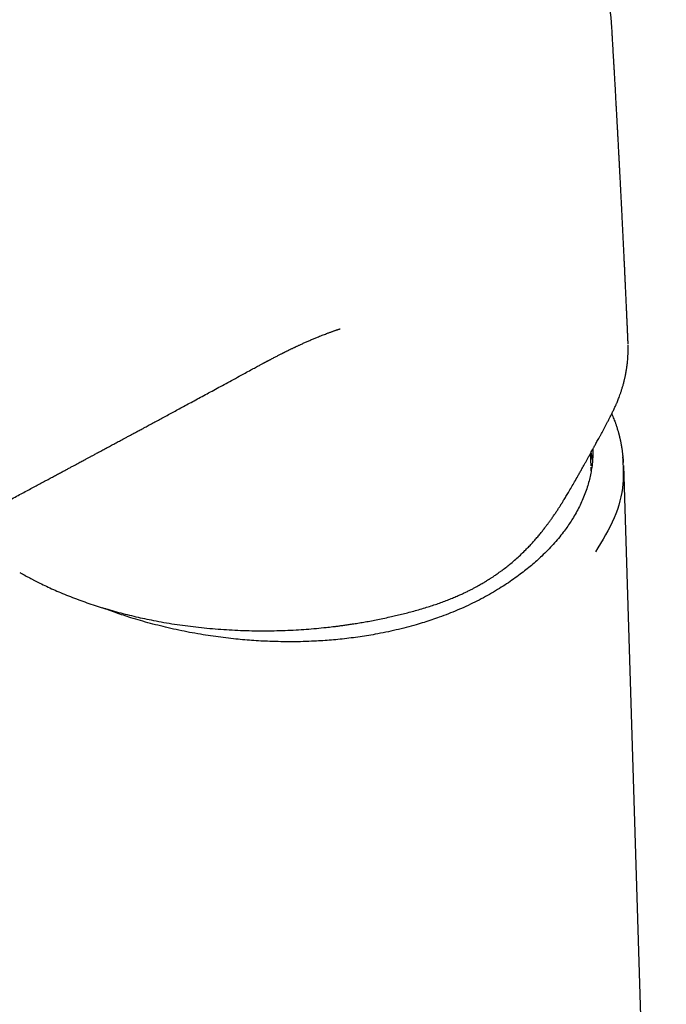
# Model space of a CAD drawing. Header units: millimetres. Extents: x 8 to 623, y 12 to 571.
# Tile 7 of 30: x 554 to 599, y 100 to 168. Entities that reach past the tile are written whole.
import ezdxf

# ---------------------------------------------------------------- set-up
doc = ezdxf.new("R2010")
doc.units = ezdxf.units.MM

msp = doc.modelspace()

# ---------------------------------------------------------------- linework, layer by layer
at = {"color": 7, "linetype": 'Continuous', "lineweight": 30}
for p, q in [((595.191, 167.585), (595.191, 167.59)), ((596.322, 145.599), (596.321, 145.615)), ((596.327, 145.507), (596.324, 145.598)), ((570.287, 143.728), (570.287, 143.729)), ((598.962, 41.652), (596.023, 137.142))]:
    msp.add_line(p, q, dxfattribs=at)
at = {"color": 7, "linetype": 'Continuous', "lineweight": 30, "flags": 128}
for points in [[(593.875, 137.515), (593.826, 137.83), (593.782, 138.057)], [(593.775, 137.108), (593.771, 137.204), (593.769, 137.237)]]:
    msp.add_lwpolyline(points, dxfattribs=at)
at = {"color": 7, "linetype": 'Continuous', "lineweight": 30}
for points, knots in [([(595.192, 167.585), (595.19, 167.617), (595.186, 167.683), (595.179, 167.775), (595.171, 167.861), (595.163, 167.947), (595.155, 168.03), (595.144, 168.123), (595.131, 168.227), (595.114, 168.349), (595.098, 168.455), (595.084, 168.543), (595.073, 168.609), (595.062, 168.668), (595.051, 168.727), (595.038, 168.8), (595.02, 168.886), (595, 168.982), (594.979, 169.077), (594.956, 169.175), (594.931, 169.281), (594.902, 169.393), (594.872, 169.503), (594.842, 169.609), (594.812, 169.713), (594.778, 169.825), (594.74, 169.943), (594.699, 170.065), (594.659, 170.18), (594.621, 170.284), (594.584, 170.384), (594.545, 170.484), (594.504, 170.588), (594.461, 170.691), (594.416, 170.797), (594.367, 170.909), (594.315, 171.023), (594.264, 171.133), (594.213, 171.24), (594.158, 171.351), (594.099, 171.467), (594.038, 171.582), (593.979, 171.693), (593.928, 171.784), (593.886, 171.858), (593.855, 171.913), (593.827, 171.961), (593.803, 172.002), (593.78, 172.04), (593.753, 172.086), (593.717, 172.146), (593.673, 172.217), (593.625, 172.294), (593.58, 172.365), (593.54, 172.427), (593.505, 172.48), (593.471, 172.531), (593.441, 172.576), (593.417, 172.612), (593.393, 172.647), (593.365, 172.688), (593.328, 172.741), (593.283, 172.806), (593.227, 172.885), (593.159, 172.977), (593.098, 173.06), (593.047, 173.128), (593.011, 173.175), (592.981, 173.215), (592.957, 173.246), (592.93, 173.281), (592.894, 173.327), (592.843, 173.391), (592.781, 173.468), (592.724, 173.538), (592.674, 173.598), (592.635, 173.644), (592.594, 173.694), (592.551, 173.743), (592.512, 173.789), (592.479, 173.827), (592.453, 173.856), (592.432, 173.88), (592.406, 173.91), (592.369, 173.952), (592.317, 174.01), (592.257, 174.075), (592.196, 174.142), (592.135, 174.208), (592.076, 174.271), (592.015, 174.334), (591.959, 174.392), (591.911, 174.441), (591.874, 174.479), (591.839, 174.514), (591.798, 174.555), (591.748, 174.605), (591.689, 174.663), (591.619, 174.731), (591.543, 174.803), (591.464, 174.878), (591.389, 174.949), (591.316, 175.015), (591.25, 175.076), (591.191, 175.128), (591.148, 175.167), (591.117, 175.194), (591.094, 175.215), (591.065, 175.24), (591.027, 175.274), (590.98, 175.314), (590.905, 175.379), (590.806, 175.463), (590.692, 175.558), (590.589, 175.642), (590.498, 175.716), (590.414, 175.783), (590.338, 175.842), (590.273, 175.893), (590.217, 175.936), (590.173, 175.97), (590.14, 175.995), (590.112, 176.016), (590.083, 176.038), (590.044, 176.068), (589.994, 176.105), (589.904, 176.172), (589.781, 176.262), (589.629, 176.37), (589.482, 176.473), (589.336, 176.573), (589.219, 176.652), (589.135, 176.708), (589.088, 176.739), (589.052, 176.763), (589.023, 176.781), (588.994, 176.8), (588.956, 176.825), (588.903, 176.859), (588.833, 176.904), (588.745, 176.96), (588.641, 177.025), (588.52, 177.099), (588.383, 177.182), (588.228, 177.274), (588.118, 177.338), (588.06, 177.372)], [0, 0, 0, 0, 0.007321, 0.015141, 0.023413, 0.031398, 0.038936, 0.046034, 0.056507, 0.066554, 0.077593, 0.084183, 0.089945, 0.094878, 0.099824, 0.105625, 0.114125, 0.122579, 0.130918, 0.139418, 0.148847, 0.159178, 0.169195, 0.178313, 0.187542, 0.197234, 0.208309, 0.219632, 0.230168, 0.239512, 0.247945, 0.257514, 0.266937, 0.276336, 0.285886, 0.296324, 0.307312, 0.317548, 0.32691, 0.337336, 0.348642, 0.359574, 0.369913, 0.379953, 0.385532, 0.391004, 0.395682, 0.399404, 0.402677, 0.406765, 0.412707, 0.419846, 0.427458, 0.435166, 0.440357, 0.44559, 0.450789, 0.455237, 0.45876, 0.461394, 0.465683, 0.470876, 0.47697, 0.485091, 0.494315, 0.504643, 0.509894, 0.514817, 0.518828, 0.521929, 0.524174, 0.529462, 0.535997, 0.543792, 0.552952, 0.557505, 0.562337, 0.567447, 0.572828, 0.577764, 0.581689, 0.584702, 0.586886, 0.589167, 0.594116, 0.600187, 0.60733, 0.614883, 0.621451, 0.628165, 0.635024, 0.641704, 0.64699, 0.650766, 0.654101, 0.658501, 0.663965, 0.670493, 0.677576, 0.686259, 0.694532, 0.702398, 0.709855, 0.7168, 0.722764, 0.727691, 0.729878, 0.731942, 0.734797, 0.738581, 0.743294, 0.748706, 0.760974, 0.772335, 0.781714, 0.79037, 0.798304, 0.8054, 0.811499, 0.8166, 0.820704, 0.823811, 0.8256, 0.828265, 0.831855, 0.836371, 0.841799, 0.856145, 0.869557, 0.882122, 0.894648, 0.907327, 0.912138, 0.916147, 0.919356, 0.921238, 0.92345, 0.926653, 0.930846, 0.93685, 0.944147, 0.952737, 0.962617, 0.973789, 0.98625, 1, 1, 1, 1]), ([(554.386, 176.554), (554.15, 176.423), (553.682, 176.165), (552.993, 175.782), (552.321, 175.406), (551.666, 175.038), (551.031, 174.679), (550.415, 174.329), (549.818, 173.989), (549.236, 173.656), (548.665, 173.328), (548.105, 173.006), (547.556, 172.69), (547.023, 172.381), (546.504, 172.081), (545.999, 171.789), (545.51, 171.504), (545.01, 171.213), (544.501, 170.917), (543.985, 170.616), (543.488, 170.326), (543.011, 170.048), (542.554, 169.78), (542.124, 169.528), (541.72, 169.291), (541.342, 169.07), (540.982, 168.858), (540.638, 168.656), (540.306, 168.461), (539.986, 168.273), (539.677, 168.091), (539.389, 167.921), (539.119, 167.762), (538.869, 167.615), (538.641, 167.481), (538.436, 167.36), (538.253, 167.252), (538.083, 167.152), (537.921, 167.056), (537.688, 166.918), (537.377, 166.735), (536.983, 166.502), (536.571, 166.258), (536.138, 166.002), (535.684, 165.733), (535.209, 165.452), (534.715, 165.159), (534.203, 164.856), (533.676, 164.543), (533.133, 164.22), (532.576, 163.889), (532, 163.547), (531.449, 163.219), (530.922, 162.906), (530.425, 162.61), (529.921, 162.31), (529.416, 162.009), (528.751, 161.612), (527.929, 161.121), (526.796, 160.445), (525.518, 159.681), (524.096, 158.83), (522.688, 157.986), (521.292, 157.148), (519.909, 156.317), (518.533, 155.49), (516.363, 154.184), (513.397, 152.396), (510.437, 150.608), (508.276, 149.3), (506.908, 148.472), (505.531, 147.637), (504.142, 146.794), (502.742, 145.944), (501.331, 145.087), (499.909, 144.222), (498.619, 143.437), (497.461, 142.731), (496.433, 142.105), (495.392, 141.469), (494.337, 140.825), (493.274, 140.177), (492.204, 139.523), (491.126, 138.863), (490.035, 138.192), (489.17, 137.658), (488.533, 137.266), (488.128, 137.018), (487.722, 136.769), (487.316, 136.521), (486.918, 136.279), (486.533, 136.046), (486.164, 135.824), (485.809, 135.612), (485.467, 135.409), (485.137, 135.214), (484.819, 135.028), (484.516, 134.852), (484.228, 134.687), (483.954, 134.53), (483.696, 134.384), (483.452, 134.247), (483.222, 134.119), (483.007, 134.001), (482.807, 133.891), (482.621, 133.79), (482.446, 133.696), (482.282, 133.608), (482.148, 133.537), (482.041, 133.48), (481.96, 133.437), (481.896, 133.404), (481.851, 133.381), (481.825, 133.367), (481.796, 133.352), (481.759, 133.333), (481.707, 133.306), (481.641, 133.271), (481.559, 133.229), (481.463, 133.18), (481.352, 133.124), (481.189, 133.041), (480.984, 132.939), (480.752, 132.825), (480.54, 132.722), (480.346, 132.629), (480.166, 132.544), (479.999, 132.467), (479.855, 132.401), (479.732, 132.345), (479.626, 132.298), (479.527, 132.253), (479.428, 132.21), (479.314, 132.16), (479.18, 132.102), (479.025, 132.037), (478.861, 131.968), (478.688, 131.898), (478.512, 131.828), (478.337, 131.76), (478.191, 131.704), (478.074, 131.661), (477.987, 131.628), (477.905, 131.599), (477.832, 131.573), (477.763, 131.549), (477.695, 131.525), (477.619, 131.499), (477.533, 131.469), (477.436, 131.437), (477.334, 131.404), (477.23, 131.371), (477.117, 131.336), (476.995, 131.299), (476.869, 131.263), (476.754, 131.23), (476.657, 131.204), (476.573, 131.181), (476.495, 131.161), (476.412, 131.14), (476.325, 131.119), (476.235, 131.097), (476.142, 131.076), (476.044, 131.054), (475.942, 131.032), (475.839, 131.011), (475.737, 130.991), (475.642, 130.973), (475.55, 130.956), (475.462, 130.941), (475.379, 130.927), (475.306, 130.916), (475.242, 130.906), (475.184, 130.898), (475.129, 130.89), (475.068, 130.881), (474.998, 130.872), (474.918, 130.862), (474.827, 130.852), (474.74, 130.842), (474.66, 130.834), (474.595, 130.828), (474.538, 130.823), (474.489, 130.819), (474.447, 130.816), (474.406, 130.813), (474.357, 130.809), (474.297, 130.805), (474.23, 130.801), (474.165, 130.797), (474.105, 130.794), (474.054, 130.791), (474.01, 130.789), (473.968, 130.787), (473.923, 130.785), (473.865, 130.783), (473.794, 130.78), (473.709, 130.777), (473.61, 130.774), (473.498, 130.771), (473.375, 130.768), (473.24, 130.766), (473.092, 130.764), (472.93, 130.761), (472.754, 130.759), (472.565, 130.756), (472.355, 130.753), (472.123, 130.748), (471.869, 130.743), (471.6, 130.738), (471.315, 130.731), (471.12, 130.727), (471.02, 130.725)], [0, 0, 0, 0, 0.0079476, 0.0157241, 0.0233362, 0.0307828, 0.0380632, 0.0450525, 0.0518824, 0.0585532, 0.065065, 0.071546, 0.0778618, 0.0840126, 0.0899985, 0.0958199, 0.1014768, 0.1069694, 0.1131701, 0.1191474, 0.1249015, 0.1304325, 0.1357403, 0.140825, 0.1454148, 0.1498064, 0.1539997, 0.1579947, 0.1617915, 0.1656018, 0.1691892, 0.1725537, 0.1756952, 0.1786138, 0.1813095, 0.183647, 0.1857864, 0.1877277, 0.1895834, 0.1914814, 0.1958717, 0.2004738, 0.2052879, 0.2103139, 0.215649, 0.2212038, 0.2269783, 0.2329725, 0.2391864, 0.2455032, 0.2520318, 0.2587724, 0.2657249, 0.2714395, 0.2772897, 0.2832313, 0.2891607, 0.2950735, 0.3066399, 0.3181425, 0.3350015, 0.3517216, 0.368303, 0.3847455, 0.4010493, 0.4172348, 0.4334056, 0.4778751, 0.5223451, 0.5384294, 0.5546151, 0.5709391, 0.5874016, 0.6040028, 0.6207424, 0.6376203, 0.6546368, 0.6667026, 0.6789118, 0.6912948, 0.7038488, 0.7165765, 0.7292555, 0.7421101, 0.7551289, 0.7682992, 0.7731134, 0.7779458, 0.7827957, 0.7876628, 0.7924991, 0.7970856, 0.8015025, 0.8057503, 0.8098296, 0.8138189, 0.8176336, 0.8212742, 0.8247407, 0.8280333, 0.8311522, 0.8340975, 0.8368696, 0.8394688, 0.8418955, 0.8441499, 0.8462583, 0.8482536, 0.850136, 0.8511673, 0.8521613, 0.8531164, 0.8535014, 0.8538041, 0.8540878, 0.8545411, 0.8551766, 0.8559942, 0.8569939, 0.8581753, 0.8595384, 0.8610827, 0.8641881, 0.8671054, 0.8696687, 0.8720676, 0.8743023, 0.8763733, 0.8782888, 0.8796928, 0.8810081, 0.8822348, 0.8834319, 0.8847314, 0.8865443, 0.8885083, 0.8906032, 0.8928286, 0.8951175, 0.897359, 0.8995515, 0.9007577, 0.9019069, 0.9029628, 0.9039257, 0.9047959, 0.9056489, 0.9066069, 0.9077838, 0.9090886, 0.9104554, 0.9118392, 0.9132402, 0.9150156, 0.9167642, 0.9183363, 0.9197238, 0.9207238, 0.9217933, 0.922946, 0.9241839, 0.9254029, 0.9266986, 0.9280704, 0.9295, 0.9309802, 0.932459, 0.9338145, 0.9350418, 0.9364027, 0.9375897, 0.9386463, 0.939573, 0.940381, 0.9411312, 0.9420189, 0.9430452, 0.944223, 0.9455564, 0.947046, 0.9481238, 0.9491081, 0.9499579, 0.950673, 0.9512588, 0.9518505, 0.9525053, 0.9534447, 0.9544828, 0.9554687, 0.9563431, 0.9571052, 0.9577547, 0.9582911, 0.958924, 0.9597483, 0.9607656, 0.9619771, 0.9633843, 0.9649886, 0.9667163, 0.9686296, 0.9707311, 0.9730241, 0.9755106, 0.9781866, 0.9810476, 0.9844052, 0.9879798, 0.9917707, 0.9957775, 1, 1, 1, 1]), ([(596.324, 145.615), (596.322, 145.661), (596.314, 145.834), (596.302, 146.112), (596.287, 146.443), (596.274, 146.744), (596.261, 147.031), (596.249, 147.304), (596.237, 147.572), (596.224, 147.857), (596.21, 148.168), (596.195, 148.501), (596.179, 148.835), (596.164, 149.167), (596.149, 149.495), (596.134, 149.82), (596.119, 150.139), (596.104, 150.457), (596.089, 150.777), (596.073, 151.106), (596.057, 151.446), (596.04, 151.798), (596.022, 152.161), (596.004, 152.534), (595.986, 152.913), (595.967, 153.292), (595.949, 153.663), (595.931, 154.023), (595.914, 154.371), (595.898, 154.682), (595.884, 154.955), (595.872, 155.192), (595.861, 155.419), (595.85, 155.64), (595.838, 155.86), (595.827, 156.082), (595.816, 156.304), (595.805, 156.507), (595.796, 156.696), (595.786, 156.877), (595.776, 157.075), (595.765, 157.291), (595.753, 157.522), (595.74, 157.77), (595.726, 158.033), (595.712, 158.307), (595.696, 158.608), (595.679, 158.927), (595.661, 159.257), (595.644, 159.569), (595.629, 159.862), (595.614, 160.134), (595.6, 160.386), (595.587, 160.624), (595.575, 160.853), (595.563, 161.077), (595.551, 161.291), (595.54, 161.497), (595.53, 161.677), (595.521, 161.834), (595.513, 161.976), (595.505, 162.129), (595.495, 162.296), (595.485, 162.477), (595.475, 162.67), (595.463, 162.876), (595.451, 163.095), (595.436, 163.36), (595.419, 163.663), (595.4, 163.996), (595.382, 164.317), (595.364, 164.628), (595.347, 164.911), (595.333, 165.169), (595.319, 165.403), (595.306, 165.63), (595.293, 165.858), (595.279, 166.096), (595.263, 166.366), (595.245, 166.671), (595.225, 167.013), (595.207, 167.321), (595.195, 167.515), (595.191, 167.587)], [0, 0, 0, 0, 0.006312, 0.023578, 0.03792, 0.05161, 0.064645, 0.077025, 0.088927, 0.101118, 0.11597, 0.131316, 0.146593, 0.161598, 0.176595, 0.191357, 0.205903, 0.220232, 0.23472, 0.249586, 0.265085, 0.281164, 0.297583, 0.314659, 0.332058, 0.349422, 0.366303, 0.3827, 0.398612, 0.413788, 0.425158, 0.435931, 0.446113, 0.456107, 0.466141, 0.476216, 0.486331, 0.496486, 0.503914, 0.51213, 0.521148, 0.53097, 0.541595, 0.552811, 0.564802, 0.577533, 0.590177, 0.605945, 0.620976, 0.635235, 0.648571, 0.660968, 0.672425, 0.682942, 0.693549, 0.703701, 0.713464, 0.722838, 0.731824, 0.737992, 0.744309, 0.751272, 0.758883, 0.767143, 0.775887, 0.785257, 0.795252, 0.805873, 0.821495, 0.836636, 0.851273, 0.865407, 0.879039, 0.890014, 0.900639, 0.910916, 0.921059, 0.931864, 0.943407, 0.957956, 0.973528, 0.990124, 1, 1, 1, 1]), ([(570.286, 143.727), (570.343, 143.758), (570.452, 143.817), (570.607, 143.901), (570.746, 143.976), (570.868, 144.042), (570.974, 144.099), (571.064, 144.147), (571.134, 144.185), (571.188, 144.214), (571.226, 144.234), (571.252, 144.248), (571.273, 144.259), (571.294, 144.27), (571.322, 144.285), (571.357, 144.304), (571.402, 144.327), (571.458, 144.357), (571.522, 144.391), (571.589, 144.426), (571.71, 144.49), (571.88, 144.579), (572.061, 144.673), (572.198, 144.743), (572.291, 144.791), (572.373, 144.832), (572.434, 144.863), (572.478, 144.886), (572.508, 144.901), (572.535, 144.914), (572.567, 144.931), (572.609, 144.952), (572.664, 144.979), (572.726, 145.01), (572.791, 145.042), (572.854, 145.074), (572.914, 145.103), (572.971, 145.131), (573.037, 145.163), (573.112, 145.199), (573.192, 145.238), (573.261, 145.271), (573.319, 145.299), (573.37, 145.323), (573.427, 145.35), (573.493, 145.381), (573.567, 145.415), (573.644, 145.451), (573.735, 145.493), (573.839, 145.54), (573.954, 145.593), (574.065, 145.642), (574.179, 145.692), (574.298, 145.744), (574.422, 145.798), (574.546, 145.851), (574.665, 145.901), (574.781, 145.949), (574.903, 145.999), (575.045, 146.056), (575.202, 146.118), (575.359, 146.18), (575.503, 146.235), (575.617, 146.278), (575.714, 146.314), (575.8, 146.346), (575.889, 146.378), (575.972, 146.408), (576.046, 146.434), (576.113, 146.458), (576.176, 146.479), (576.236, 146.5), (576.297, 146.52), (576.355, 146.54), (576.395, 146.553), (576.424, 146.563), (576.444, 146.57), (576.457, 146.575), (576.463, 146.578), (576.462, 146.578), (576.462, 146.578)], [0, 0, 0, 0, 0.026547, 0.050508, 0.071892, 0.090707, 0.106961, 0.120659, 0.131806, 0.139471, 0.14519, 0.149188, 0.15157, 0.154801, 0.159116, 0.164513, 0.17099, 0.180011, 0.190374, 0.200837, 0.21113, 0.246503, 0.279718, 0.295519, 0.310325, 0.322986, 0.333453, 0.338911, 0.343505, 0.347236, 0.351706, 0.358627, 0.367044, 0.377352, 0.387741, 0.39762, 0.406989, 0.415851, 0.424207, 0.438213, 0.450744, 0.462304, 0.470511, 0.478165, 0.486621, 0.497061, 0.509344, 0.521616, 0.533286, 0.552598, 0.570333, 0.587802, 0.605196, 0.623993, 0.64392, 0.663507, 0.682615, 0.700189, 0.718311, 0.740057, 0.766996, 0.791768, 0.814202, 0.83456, 0.846311, 0.860448, 0.875972, 0.889517, 0.900975, 0.91175, 0.922579, 0.93242, 0.942803, 0.953767, 0.965605, 0.974128, 0.983244, 0.992672, 0.998554, 1, 1, 1, 1]), ([(595.333, 140.98), (595.354, 141.023), (595.393, 141.104), (595.445, 141.219), (595.49, 141.32), (595.527, 141.406), (595.568, 141.501), (595.614, 141.613), (595.672, 141.759), (595.733, 141.922), (595.799, 142.104), (595.864, 142.298), (595.929, 142.505), (595.993, 142.726), (596.041, 142.909), (596.076, 143.052), (596.098, 143.145), (596.117, 143.233), (596.134, 143.313), (596.149, 143.383), (596.161, 143.446), (596.172, 143.5), (596.18, 143.546), (596.186, 143.581), (596.192, 143.611), (596.197, 143.643), (596.204, 143.685), (596.213, 143.738), (596.224, 143.805), (596.236, 143.885), (596.249, 143.977), (596.262, 144.08), (596.277, 144.204), (596.292, 144.351), (596.307, 144.524), (596.319, 144.711), (596.328, 144.915), (596.333, 145.133), (596.333, 145.311), (596.33, 145.416), (596.329, 145.443)], [0, 0, 0, 0, 0.02985, 0.056273, 0.079283, 0.098889, 0.115103, 0.144599, 0.175554, 0.214302, 0.255192, 0.298864, 0.345457, 0.394971, 0.447409, 0.468812, 0.490341, 0.510128, 0.527878, 0.54359, 0.557267, 0.569864, 0.580039, 0.587791, 0.593417, 0.600361, 0.609604, 0.621149, 0.636505, 0.654648, 0.675546, 0.698643, 0.72373, 0.758625, 0.796776, 0.838194, 0.882894, 0.930904, 0.982277, 1, 1, 1, 1]), ([(551.037, 133.357), (551.219, 133.455), (551.576, 133.645), (552.102, 133.927), (552.609, 134.198), (553.097, 134.459), (553.566, 134.71), (554.008, 134.947), (554.423, 135.17), (554.814, 135.379), (555.187, 135.579), (555.543, 135.77), (555.883, 135.952), (556.206, 136.125), (556.512, 136.29), (556.802, 136.445), (557.074, 136.591), (557.329, 136.728), (557.565, 136.855), (557.784, 136.972), (557.986, 137.081), (558.171, 137.18), (558.338, 137.27), (558.487, 137.35), (558.623, 137.424), (558.748, 137.491), (558.864, 137.553), (558.97, 137.61), (559.066, 137.662), (559.152, 137.708), (559.231, 137.75), (559.303, 137.789), (559.381, 137.831), (559.472, 137.88), (559.585, 137.94), (559.713, 138.009), (559.852, 138.084), (560.048, 138.19), (560.299, 138.325), (560.602, 138.488), (560.909, 138.653), (561.22, 138.821), (561.496, 138.969), (561.735, 139.098), (561.94, 139.209), (562.158, 139.327), (562.394, 139.454), (562.647, 139.59), (562.918, 139.736), (563.204, 139.891), (563.506, 140.054), (563.825, 140.226), (564.159, 140.406), (564.509, 140.595), (564.874, 140.793), (565.256, 140.999), (565.653, 141.214), (566.065, 141.437), (566.491, 141.667), (566.93, 141.905), (567.381, 142.15), (567.848, 142.403), (568.333, 142.666), (568.837, 142.94), (569.361, 143.224), (569.846, 143.487), (570.156, 143.656), (570.287, 143.728)], [0, 0, 0, 0, 0.028192, 0.055408, 0.081646, 0.106908, 0.131193, 0.154501, 0.175583, 0.195796, 0.215141, 0.233618, 0.251226, 0.267966, 0.283838, 0.298842, 0.312977, 0.326244, 0.338429, 0.349776, 0.360286, 0.369958, 0.378491, 0.386245, 0.393232, 0.399689, 0.405709, 0.411291, 0.416153, 0.420625, 0.424709, 0.428404, 0.431839, 0.436834, 0.442665, 0.449334, 0.456761, 0.464423, 0.479877, 0.495866, 0.511557, 0.527732, 0.544391, 0.554435, 0.564996, 0.576355, 0.588513, 0.601743, 0.615803, 0.630695, 0.646419, 0.662974, 0.680361, 0.698579, 0.717586, 0.737421, 0.758084, 0.779575, 0.801893, 0.824619, 0.848144, 0.872467, 0.897589, 0.924048, 0.951339, 0.979462, 1, 1, 1, 1]), ([(582.421, 127.339), (582.557, 127.381), (582.824, 127.464), (583.214, 127.595), (583.585, 127.729), (583.94, 127.865), (584.277, 128.002), (584.575, 128.13), (584.839, 128.249), (585.069, 128.357), (585.29, 128.465), (585.499, 128.571), (585.694, 128.673), (585.874, 128.77), (586.038, 128.861), (586.186, 128.946), (586.318, 129.023), (586.435, 129.093), (586.536, 129.155), (586.617, 129.205), (586.68, 129.245), (586.731, 129.277), (586.784, 129.311), (586.847, 129.351), (586.921, 129.399), (587.01, 129.458), (587.114, 129.528), (587.235, 129.611), (587.369, 129.705), (587.512, 129.808), (587.708, 129.953), (587.951, 130.14), (588.254, 130.385), (588.568, 130.654), (588.891, 130.948), (589.182, 131.23), (589.441, 131.494), (589.668, 131.737), (589.884, 131.977), (590.085, 132.211), (590.273, 132.438), (590.447, 132.655), (590.604, 132.857), (590.745, 133.044), (590.876, 133.223), (591.01, 133.409), (591.15, 133.61), (591.269, 133.783), (591.363, 133.924), (591.431, 134.027), (591.497, 134.127), (591.556, 134.219), (591.606, 134.296), (591.646, 134.359), (591.677, 134.407), (591.701, 134.445), (591.728, 134.487), (591.765, 134.547), (591.817, 134.63), (591.882, 134.733), (591.956, 134.855), (592.038, 134.99), (592.124, 135.132), (592.252, 135.346), (592.423, 135.638), (592.638, 136.012), (592.825, 136.342), (592.984, 136.624), (593.109, 136.849), (593.231, 137.067), (593.344, 137.271), (593.449, 137.46), (593.55, 137.643), (593.647, 137.818), (593.739, 137.985), (593.821, 138.132), (593.885, 138.248), (593.938, 138.345), (593.987, 138.434), (594.044, 138.537), (594.109, 138.654), (594.181, 138.786), (594.261, 138.931), (594.347, 139.089), (594.437, 139.253), (594.528, 139.421), (594.62, 139.592), (594.716, 139.771), (594.815, 139.958), (594.917, 140.152), (595.021, 140.351), (595.125, 140.556), (595.231, 140.768), (595.299, 140.909), (595.334, 140.981)], [0, 0, 0, 0, 0.020831, 0.040909, 0.060246, 0.078855, 0.096744, 0.11392, 0.12692, 0.139486, 0.151622, 0.163312, 0.17427, 0.184388, 0.193667, 0.202104, 0.209699, 0.21645, 0.222356, 0.227385, 0.230672, 0.233385, 0.236349, 0.240026, 0.244418, 0.249528, 0.255908, 0.263148, 0.271249, 0.280188, 0.289403, 0.30752, 0.325622, 0.34716, 0.3687, 0.390256, 0.406774, 0.423223, 0.439027, 0.454087, 0.468407, 0.481989, 0.494837, 0.505666, 0.51607, 0.527117, 0.539006, 0.551735, 0.5576, 0.563626, 0.569685, 0.575021, 0.579509, 0.583091, 0.585857, 0.587806, 0.589605, 0.593225, 0.597993, 0.603907, 0.610963, 0.618841, 0.626938, 0.635238, 0.655394, 0.676647, 0.698993, 0.711986, 0.725281, 0.738069, 0.750059, 0.761256, 0.771663, 0.782919, 0.793084, 0.802157, 0.810134, 0.814748, 0.820323, 0.826868, 0.834386, 0.842878, 0.852342, 0.862771, 0.874155, 0.885156, 0.89692, 0.909454, 0.922763, 0.936855, 0.951467, 0.966854, 0.983027, 1, 1, 1, 1]), ([(596.012, 137.33), (596.011, 137.355), (596.008, 137.404), (596.004, 137.474), (596, 137.535), (595.996, 137.585), (595.992, 137.633), (595.987, 137.688), (595.981, 137.756), (595.973, 137.831), (595.963, 137.925), (595.95, 138.029), (595.936, 138.137), (595.922, 138.23), (595.911, 138.302), (595.902, 138.358), (595.896, 138.4), (595.888, 138.442), (595.88, 138.49), (595.87, 138.549), (595.857, 138.617), (595.843, 138.688), (595.829, 138.759), (595.814, 138.83), (595.799, 138.899), (595.785, 138.963), (595.772, 139.019), (595.761, 139.065), (595.751, 139.107), (595.74, 139.149), (595.729, 139.195), (595.715, 139.25), (595.698, 139.315), (595.677, 139.392), (595.652, 139.479), (595.622, 139.584), (595.587, 139.698), (595.552, 139.811), (595.518, 139.913), (595.487, 140.006), (595.455, 140.098), (595.413, 140.212), (595.361, 140.352), (595.295, 140.52), (595.243, 140.645), (595.213, 140.714), (595.209, 140.725)], [0, 0, 0, 0, 0.0211, 0.041712, 0.059173, 0.073486, 0.084929, 0.101857, 0.121814, 0.144709, 0.167487, 0.204146, 0.23566, 0.262197, 0.285274, 0.29894, 0.311232, 0.322285, 0.335684, 0.353022, 0.374171, 0.395091, 0.415926, 0.436675, 0.457339, 0.47645, 0.493264, 0.506522, 0.517566, 0.529844, 0.543529, 0.558621, 0.578246, 0.600758, 0.626571, 0.655682, 0.693882, 0.727973, 0.756673, 0.784328, 0.811533, 0.838448, 0.886834, 0.937251, 0.990307, 1, 1, 1, 1]), ([(593.893, 138.263), (593.894, 138.152), (593.897, 137.889), (593.873, 137.474), (593.825, 137.028), (593.752, 136.592), (593.659, 136.168), (593.539, 135.732), (593.391, 135.286), (593.215, 134.837), (593.017, 134.398), (592.797, 133.969), (592.568, 133.569), (592.336, 133.2), (592.104, 132.859), (591.835, 132.492), (591.523, 132.099), (591.164, 131.684), (590.781, 131.275), (590.399, 130.899), (590.022, 130.552), (589.656, 130.235), (589.276, 129.924), (588.865, 129.606), (588.422, 129.283), (587.945, 128.956), (587.439, 128.631), (586.903, 128.31), (586.334, 127.993), (585.744, 127.688), (585.143, 127.402), (584.535, 127.133), (583.921, 126.883), (583.332, 126.662), (582.772, 126.467), (582.243, 126.296), (581.659, 126.12), (581.016, 125.943), (580.313, 125.769), (579.6, 125.612), (578.92, 125.48), (578.277, 125.37), (577.671, 125.278), (577.06, 125.198), (576.454, 125.13), (575.853, 125.075), (575.258, 125.03), (574.606, 124.993), (573.899, 124.966), (573.135, 124.954), (572.369, 124.959), (571.648, 124.978), (570.973, 125.009), (570.344, 125.049), (569.716, 125.1), (569.063, 125.164), (568.386, 125.242), (567.685, 125.336), (566.972, 125.446), (566.247, 125.572), (565.508, 125.715), (564.773, 125.874), (564.053, 126.045), (563.353, 126.226), (562.673, 126.417), (562.054, 126.605), (561.493, 126.786), (560.99, 126.958), (560.505, 127.131), (560.193, 127.252), (560.043, 127.309)], [0, 0, 0, 0, 0.011775, 0.027821, 0.043867, 0.058896, 0.073929, 0.088957, 0.105307, 0.121657, 0.137305, 0.152957, 0.168605, 0.181402, 0.194202, 0.206999, 0.223237, 0.239485, 0.255733, 0.271971, 0.285334, 0.298703, 0.312072, 0.325435, 0.340428, 0.355424, 0.370417, 0.386517, 0.402618, 0.418969, 0.435321, 0.450972, 0.466628, 0.482279, 0.495033, 0.507789, 0.520543, 0.536726, 0.552918, 0.569111, 0.585294, 0.598612, 0.611935, 0.625258, 0.638575, 0.651338, 0.664103, 0.676865, 0.693057, 0.709257, 0.725458, 0.741649, 0.75497, 0.768295, 0.781621, 0.794941, 0.80998, 0.825023, 0.840062, 0.856212, 0.872363, 0.888764, 0.905166, 0.920865, 0.936569, 0.952268, 0.964421, 0.976577, 0.98873, 1, 1, 1, 1]), ([(593.769, 137.237), (593.766, 137.307), (593.757, 137.49), (593.744, 137.734), (593.734, 137.907), (593.73, 137.968)], [0, 0, 0, 0, 0.284235, 0.746466, 1, 1, 1, 1]), ([(595.94, 137.728), (595.979, 137.106), (596.066, 135.696), (595.476, 133.466), (594.543, 131.941), (594.069, 131.165)], [0, 0, 0, 0, 0.279786, 0.633287, 1, 1, 1, 1]), ([(593.778, 136.768), (593.778, 136.807), (593.78, 136.886), (593.778, 136.966), (593.776, 137.006)], [0, 0, 0, 0, 0.494482, 1, 1, 1, 1]), ([(554.334, 129.75), (554.364, 129.733), (554.417, 129.702), (554.491, 129.66), (554.552, 129.625), (554.607, 129.595), (554.661, 129.565), (554.747, 129.517), (554.868, 129.451), (555.025, 129.366), (555.191, 129.279), (555.363, 129.189), (555.543, 129.098), (555.816, 128.962), (556.185, 128.784), (556.658, 128.568), (557.163, 128.349), (557.699, 128.129), (558.26, 127.912), (558.826, 127.707), (559.393, 127.514), (559.97, 127.329), (560.557, 127.154), (561.154, 126.987), (561.751, 126.833), (562.351, 126.689), (562.955, 126.555), (563.6, 126.423), (564.287, 126.296), (565.017, 126.177), (565.752, 126.07), (566.499, 125.977), (567.257, 125.897), (568.026, 125.831), (568.802, 125.78), (569.581, 125.743), (570.357, 125.721), (571.128, 125.714), (571.893, 125.721), (572.652, 125.743), (573.393, 125.777), (574.111, 125.823), (574.807, 125.88), (575.343, 125.933), (575.724, 125.975), (575.954, 126.002), (576.193, 126.031), (576.446, 126.063), (576.716, 126.099), (577.004, 126.14), (577.327, 126.189), (577.688, 126.246), (578.088, 126.313), (578.51, 126.389), (578.952, 126.474), (579.415, 126.569), (579.861, 126.666), (580.288, 126.764), (580.693, 126.862), (581.11, 126.968), (581.538, 127.083), (581.977, 127.206), (582.271, 127.294), (582.42, 127.339)], [0, 0, 0, 0, 0.004063, 0.007447, 0.010156, 0.012487, 0.014941, 0.017523, 0.02412, 0.031431, 0.038561, 0.046254, 0.054218, 0.062255, 0.081688, 0.101546, 0.121841, 0.144082, 0.166553, 0.188656, 0.210389, 0.231766, 0.254061, 0.275977, 0.297575, 0.31909, 0.340529, 0.361913, 0.387068, 0.412194, 0.437314, 0.462453, 0.488092, 0.513807, 0.539626, 0.565509, 0.591331, 0.616592, 0.64178, 0.666888, 0.691712, 0.715015, 0.73806, 0.760862, 0.768489, 0.776092, 0.783955, 0.792417, 0.801483, 0.811155, 0.821437, 0.834198, 0.847775, 0.862154, 0.877319, 0.89327, 0.91002, 0.923745, 0.93797, 0.952702, 0.967946, 0.983709, 1, 1, 1, 1])]:
    msp.add_open_spline(points, degree=3, knots=knots, dxfattribs=at)

doc.saveas('drawing.dxf')
